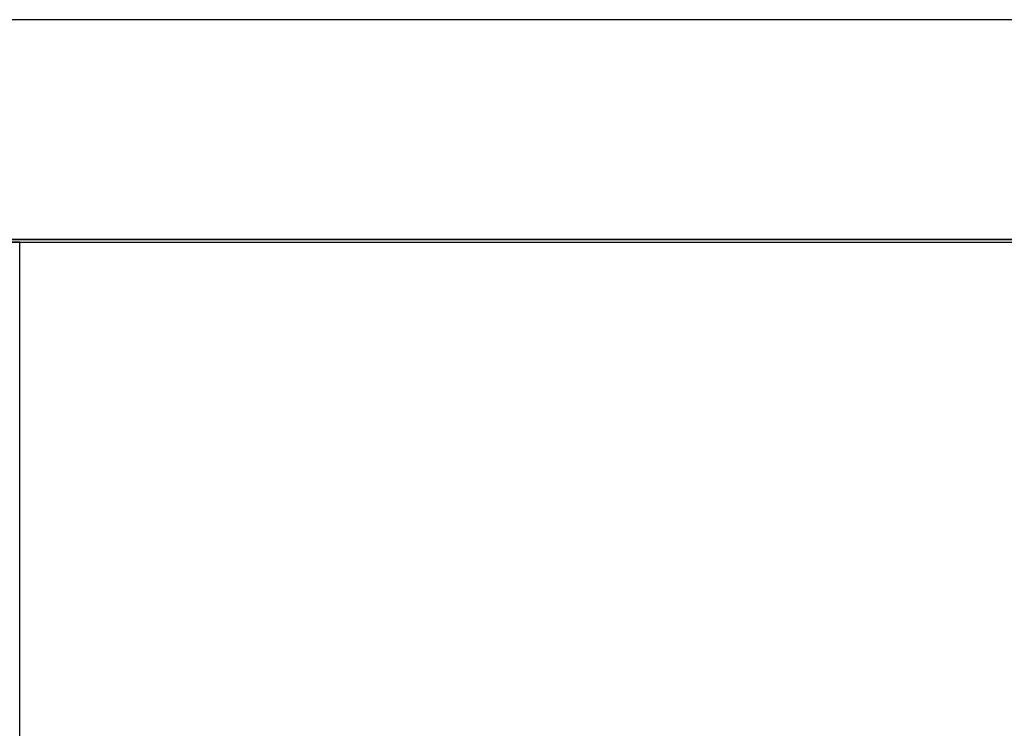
# Model space of a CAD drawing. Header units: metres. Extents: x 391.1 to 427.5, y 12.8 to 28.4.
# Tile 73 of 189: x 403.357 to 404.02, y 27.751 to 28.228. Entities that reach past the tile are written whole.
import ezdxf

# ---------------------------------------------------------------- set-up
doc = ezdxf.new("R2010")
doc.units = ezdxf.units.M
doc.layers.add('01_SUELOS', color=7, linetype='Continuous', lineweight=25, true_color=0x007f00)
doc.layers.add('A-WALL-____-MCUT', color=7, linetype='Continuous', lineweight=25)
doc.layers.add('A-WALL-____-OTLN', color=7, linetype='Continuous', lineweight=25)

# ---------------------------------------------------------------- blocks, each defined once
blk = doc.blocks.new('Family - Evans PA-152341-03_CLI_AIRE_P0A')
at = {"layer": 'A-WALL-____-MCUT', "color": 253, "true_color": 0xaaaaaa}
for p, q in [((4.42866, 0), (4.42866, 0.1)), ((2.08, 0), (4.42866, 0))]:
    blk.add_line(p, q, dxfattribs=at)
at = {"layer": 'A-WALL-____-OTLN', "color": 253, "true_color": 0xaaaaaa}
for p, q in [((4.42866, 0), (4.42866, 0.1)), ((0, 0), (4.42866, 0))]:
    blk.add_line(p, q, dxfattribs=at)
at = {"layer": 'A-WALL-____-OTLN', "color": 253, "lineweight": 18, "true_color": 0xaaaaaa}
blk.add_line((0, 0), (4.42866, 0), dxfattribs=at)
blk = doc.blocks.new('Family - LONDR55-XX_ZZ-ARQ-CAA-M3D-Londres55-152374-03_CLI_AIRE_P0A')
at = {"layer": '01_SUELOS', "color": 9, "true_color": 0xaad4aa}
for p, q in [((9.46832, 2.15436), (1.8984, 2.15436)), ((1.8984, 2.15436), (9.46832, 2.15436))]:
    blk.add_line(p, q, dxfattribs=at)
blk = doc.blocks.new('Family - Evans PA-152430-03_CLI_AIRE_P0A')
at = {"layer": 'A-WALL-____-MCUT', "color": 253, "true_color": 0xaaaaaa}
for p, q in [((2.51873, 0.15), (0, 0.15)), ((0, 0), (2.41873, 0))]:
    blk.add_line(p, q, dxfattribs=at)
at = {"layer": 'A-WALL-____-OTLN', "color": 253, "true_color": 0xaaaaaa}
for p, q in [((2.51873, 0.15), (0, 0.15)), ((0, 0), (2.51873, 0))]:
    blk.add_line(p, q, dxfattribs=at)
blk = doc.blocks.new('LONDR55-XX_ZZ-ARQ-CAA-M3D-Londres55_ifc-1-03_CLI_AIRE_P0A')
at = {"layer": '01_SUELOS', "color": 253, "lineweight": 18, "true_color": 0xaaaaaa}
blk.add_blockref('Family - LONDR55-XX_ZZ-ARQ-CAA-M3D-Londres55-152374-03_CLI_AIRE_P0A', (401.35874, 25.92572), dxfattribs=at)
at = {"layer": 'A-WALL-____-OTLN', "color": 253, "lineweight": 18, "true_color": 0xaaaaaa}
blk.add_blockref('Family - Evans PA-152430-03_CLI_AIRE_P0A', (403.25714, 28.07825), dxfattribs=at)
at = {"layer": 'A-WALL-____-OTLN', "color": 253, "lineweight": 18, "true_color": 0xaaaaaa, "rotation": 90}
blk.add_blockref('Family - Evans PA-152341-03_CLI_AIRE_P0A', (403.35714, 23.64959), dxfattribs=at)

msp = doc.modelspace()

# ---------------------------------------------------------------- block references
at = {"lineweight": 5}
msp.add_blockref('LONDR55-XX_ZZ-ARQ-CAA-M3D-Londres55_ifc-1-03_CLI_AIRE_P0A', (0, 0), dxfattribs=at)

doc.saveas('drawing.dxf')
